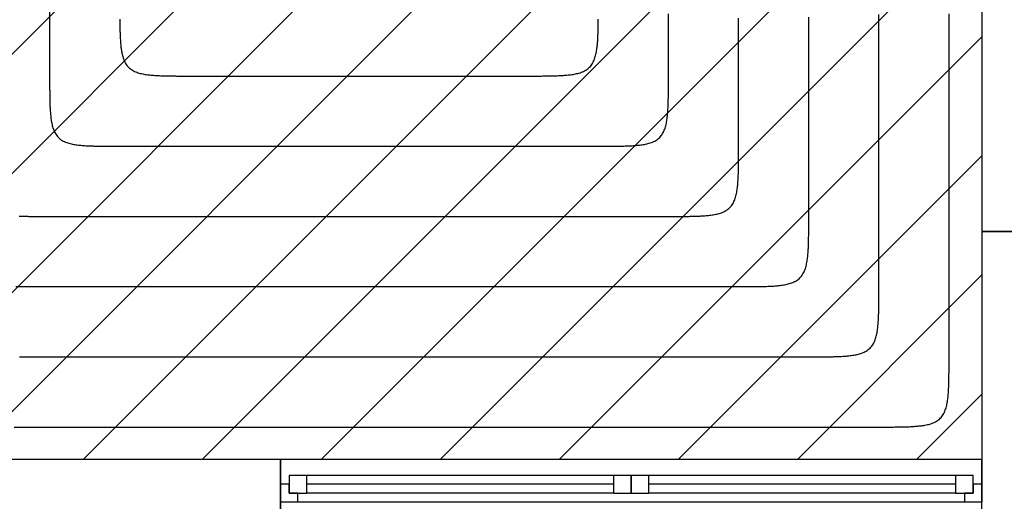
# Model space of a CAD drawing. Extents: x 997 to 109698, y 921 to 94021.
# Tile 197 of 256: x 18954 to 21762, y 22306 to 23689. Entities that reach past the tile are written whole.
import ezdxf

# ---------------------------------------------------------------- set-up
doc = ezdxf.new("R2010")
doc.units = 0
doc.header["$MEASUREMENT"] = 0
for name, color, linetype in [('12', 7, 'CONTINUOUS'), ('28', 7, 'CONTINUOUS'), ('40', 7, 'CONTINUOUS')]:
    doc.layers.add(name, color=color, linetype=linetype)

msp = doc.modelspace()

# ---------------------------------------------------------------- linework, layer by layer
at = {"layer": '12', "color": 6}
for points in [[(19039.74386, 23711.160649), (19039.74386, 23685.126034), (19039.74386, 23659.091418), (19039.74386, 23633.056803), (19039.74386, 23607.022187), (19039.74386, 23580.987572), (19039.74386, 23554.952957), (19039.74386, 23528.918341)], [(20804.043861, 23528.918341), (20804.043861, 23551.106803), (20804.043861, 23573.295264), (20804.043861, 23595.483726), (20804.043861, 23617.672187), (20804.043861, 23639.860649), (20804.043861, 23662.04911), (20804.043861, 23684.237572), (20804.043861, 23706.426034)], [(21204.043861, 23128.918341), (21204.043861, 23158.799111), (21204.043861, 23188.67988), (21204.043861, 23218.560649), (21204.043861, 23248.441418), (21204.043861, 23278.322187), (21204.043861, 23308.202957), (21204.043861, 23338.083726), (21204.043861, 23367.964495), (21204.043861, 23397.845264), (21204.043861, 23427.726034), (21204.043861, 23457.606803), (21204.043861, 23487.487572), (21204.043861, 23517.368341), (21204.043861, 23547.24911), (21204.043861, 23577.12988), (21204.04386, 23607.010649), (21204.043861, 23636.891418), (21204.043861, 23666.772187), (21204.043861, 23696.652956)], [(21604.043861, 22728.918341), (21604.043861, 22766.491418), (21604.043861, 22804.064495), (21604.043861, 22841.637572), (21604.043861, 22879.210649), (21604.043861, 22916.783726), (21604.043861, 22954.356803), (21604.043861, 22991.92988), (21604.043861, 23029.502956), (21604.043861, 23067.076033), (21604.043861, 23104.64911), (21604.043861, 23142.222187), (21604.043861, 23179.795264), (21604.043861, 23217.368341), (21604.043861, 23254.941418), (21604.043861, 23292.514495), (21604.043861, 23330.087572), (21604.043861, 23367.660649), (21604.04386, 23405.233726), (21604.043861, 23442.806802), (21604.043861, 23480.37988), (21604.043861, 23517.952956), (21604.04386, 23555.526033), (21604.043861, 23593.09911), (21604.04386, 23630.672187), (21604.04386, 23668.245264), (21604.04386, 23705.818341)], [(19039.74386, 23528.918341), (19039.74374, 23525.456045), (19039.74363, 23521.993746), (19039.743915, 23518.531446), (19039.744973, 23515.069146), (19039.747188, 23511.606847), (19039.750939, 23508.144551), (19039.756608, 23504.682258), (19039.764577, 23501.21997), (19039.775227, 23497.757689), (19039.788938, 23494.295414), (19039.806092, 23490.833149), (19039.827071, 23487.370893), (19039.852255, 23483.908648), (19039.882026, 23480.446415), (19039.916795, 23476.984197), (19039.957374, 23473.522021), (19040.004855, 23470.05993), (19040.060335, 23466.597966), (19040.124912, 23463.136174), (19040.199684, 23459.674597), (19040.285749, 23456.213277), (19040.384205, 23452.752259), (19040.496149, 23449.291586), (19040.622679, 23445.831301), (19040.764894, 23442.371446), (19040.923889, 23438.912067), (19041.100988, 23435.453256), (19041.298836, 23431.995405), (19041.520568, 23428.539018), (19041.769319, 23425.084595), (19042.048225, 23421.632641), (19042.360421, 23418.183658), (19042.709043, 23414.738148), (19043.097225, 23411.296613), (19043.528104, 23407.859557), (19044.00488, 23404.427512), (19044.533083, 23401.002144), (19045.121145, 23397.586518), (19045.77768, 23394.183794), (19046.511305, 23390.797129), (19047.330635, 23387.42968), (19048.244283, 23384.084605), (19049.260867, 23380.765062), (19050.389411, 23377.475681), (19051.641114, 23374.228894), (19053.027892, 23371.039704), (19054.56166, 23367.923113), (19056.254333, 23364.894125), (19058.117827, 23361.967741), (19060.16211, 23359.15868), (19062.382414, 23356.479486), (19064.767228, 23353.941709), (19067.305005, 23351.556895), (19069.9842, 23349.336591), (19072.793261, 23347.292308), (19075.719644, 23345.428814), (19078.748632, 23343.736141), (19081.865223, 23342.202373), (19085.054414, 23340.815595), (19088.3012, 23339.563891), (19091.590581, 23338.435348), (19094.910124, 23337.418764), (19098.2552, 23336.505115), (19101.622648, 23335.685786), (19105.009313, 23334.952161), (19108.412037, 23334.295625), (19111.827663, 23333.707563), (19115.253032, 23333.179361), (19118.685076, 23332.702585), (19122.122132, 23332.271706), (19125.563667, 23331.883524), (19129.009177, 23331.534902), (19132.45816, 23331.222706), (19135.910115, 23330.9438), (19139.364536, 23330.695049), (19142.820924, 23330.473317), (19146.278775, 23330.275469), (19149.737586, 23330.09837), (19153.196966, 23329.939374), (19156.65682, 23329.79716), (19160.117105, 23329.67063), (19163.577779, 23329.558686), (19167.038797, 23329.46023), (19170.500116, 23329.374165), (19173.961694, 23329.299393), (19177.423486, 23329.234816), (19180.885449, 23329.179336), (19184.34754, 23329.131855), (19187.809716, 23329.091276), (19191.271934, 23329.056507), (19194.734167, 23329.026736), (19198.196412, 23329.001552), (19201.658668, 23328.980573), (19205.120934, 23328.963419), (19208.583208, 23328.949708), (19212.04549, 23328.939058), (19215.507778, 23328.93109), (19218.97007, 23328.92542), (19222.432366, 23328.921669), (19225.894665, 23328.919454), (19229.356965, 23328.918396), (19232.819265, 23328.918111), (19236.281564, 23328.91822), (19239.74386, 23328.918341)], [(20604.043861, 23328.918341), (20607.506157, 23328.91822), (20610.968456, 23328.918111), (20614.430756, 23328.918395), (20617.893056, 23328.919454), (20621.355355, 23328.921669), (20624.817651, 23328.92542), (20628.279944, 23328.931089), (20631.742231, 23328.939058), (20635.204513, 23328.949708), (20638.666787, 23328.963419), (20642.129053, 23328.980573), (20645.591309, 23329.001552), (20649.053554, 23329.026736), (20652.515787, 23329.056507), (20655.978005, 23329.091276), (20659.440181, 23329.131855), (20662.902272, 23329.179335), (20666.364236, 23329.234816), (20669.826028, 23329.299393), (20673.287605, 23329.374165), (20676.748924, 23329.46023), (20680.209943, 23329.558686), (20683.670616, 23329.67063), (20687.130901, 23329.79716), (20690.590756, 23329.939374), (20694.050135, 23330.09837), (20697.508946, 23330.275469), (20700.966797, 23330.473317), (20704.423185, 23330.695048), (20707.877607, 23330.9438), (20711.329561, 23331.222706), (20714.778544, 23331.534902), (20718.224054, 23331.883524), (20721.665589, 23332.271706), (20725.102645, 23332.702585), (20728.534689, 23333.179361), (20731.960059, 23333.707564), (20735.375684, 23334.295626), (20738.778408, 23334.952161), (20742.165073, 23335.685786), (20745.532522, 23336.505115), (20748.877597, 23337.418764), (20752.197141, 23338.435348), (20755.486522, 23339.563892), (20758.733308, 23340.815595), (20761.922498, 23342.202373), (20765.039089, 23343.736141), (20768.068077, 23345.428814), (20770.99446, 23347.292308), (20773.803521, 23349.336591), (20776.482716, 23351.556895), (20779.020493, 23353.941709), (20781.405307, 23356.479486), (20783.625611, 23359.15868), (20785.669894, 23361.967742), (20787.533388, 23364.894125), (20789.226062, 23367.923113), (20790.759829, 23371.039704), (20792.146607, 23374.228894), (20793.39831, 23377.47568), (20794.526854, 23380.765061), (20795.543438, 23384.084605), (20796.457087, 23387.42968), (20797.276416, 23390.797129), (20798.010041, 23394.183794), (20798.666577, 23397.586518), (20799.254638, 23401.002143), (20799.782841, 23404.427512), (20800.259617, 23407.859557), (20800.690496, 23411.296613), (20801.078678, 23414.738147), (20801.4273, 23418.183658), (20801.739496, 23421.632641), (20802.018402, 23425.084595), (20802.267153, 23428.539017), (20802.488885, 23431.995405), (20802.686733, 23435.453256), (20802.863832, 23438.912067), (20803.022828, 23442.371447), (20803.165042, 23445.831301), (20803.291572, 23449.291586), (20803.403516, 23452.752259), (20803.501972, 23456.213278), (20803.588037, 23459.674597), (20803.662809, 23463.136174), (20803.727387, 23466.597966), (20803.782867, 23470.05993), (20803.830347, 23473.522021), (20803.870926, 23476.984197), (20803.905695, 23480.446415), (20803.935466, 23483.908647), (20803.96065, 23487.370893), (20803.981629, 23490.833149), (20803.998783, 23494.295414), (20804.012495, 23497.757689), (20804.023144, 23501.21997), (20804.031113, 23504.682258), (20804.036782, 23508.144551), (20804.040533, 23511.606847), (20804.042748, 23515.069146), (20804.043807, 23518.531446), (20804.044091, 23521.993746), (20804.043982, 23525.456045), (20804.043861, 23528.918341)], [(19239.74386, 23328.918341), (19252.86213, 23328.918341), (19265.980399, 23328.918341), (19279.098668, 23328.918341), (19292.216937, 23328.918341), (19305.335207, 23328.918341), (19318.453476, 23328.918341), (19331.571745, 23328.918341), (19344.690014, 23328.918341), (19357.808284, 23328.918341), (19370.926553, 23328.918341), (19384.044822, 23328.918341), (19397.163091, 23328.918341), (19410.28136, 23328.918341), (19423.39963, 23328.918341), (19436.517899, 23328.918341), (19449.636168, 23328.918341), (19462.754437, 23328.918341), (19475.872707, 23328.918341), (19488.990976, 23328.918341), (19502.109245, 23328.918341), (19515.227514, 23328.918341), (19528.345784, 23328.918341), (19541.464053, 23328.918341), (19554.582322, 23328.918341), (19567.700591, 23328.918341), (19580.818861, 23328.918341), (19593.93713, 23328.918341), (19607.055399, 23328.918341), (19620.173668, 23328.918341), (19633.291938, 23328.918341), (19646.410207, 23328.918341), (19659.528476, 23328.918341), (19672.646745, 23328.918341), (19685.765014, 23328.918341), (19698.883284, 23328.918341), (19712.001553, 23328.918341), (19725.119822, 23328.918341), (19738.238091, 23328.918341), (19751.356361, 23328.918341), (19764.47463, 23328.918341), (19777.592899, 23328.918341), (19790.711168, 23328.918341), (19803.829437, 23328.918341), (19816.947707, 23328.918341), (19830.065976, 23328.918341), (19843.184245, 23328.918341), (19856.302514, 23328.918341), (19869.420784, 23328.918341), (19882.539053, 23328.918341), (19895.657322, 23328.918341), (19908.775592, 23328.918341), (19921.893861, 23328.918341), (19935.01213, 23328.918341), (19948.130399, 23328.918341), (19961.248668, 23328.918341), (19974.366938, 23328.918341), (19987.485207, 23328.918341), (20000.603476, 23328.918341), (20013.721745, 23328.918341), (20026.840015, 23328.918341), (20039.958284, 23328.918341), (20053.076553, 23328.918341), (20066.194822, 23328.918341), (20079.313091, 23328.918341), (20092.431361, 23328.918341), (20105.54963, 23328.918341), (20118.667899, 23328.918341), (20131.786169, 23328.918341), (20144.904438, 23328.918341), (20158.022707, 23328.918341), (20171.140976, 23328.918341), (20184.259245, 23328.918341), (20197.377515, 23328.918341), (20210.495784, 23328.918341), (20223.614053, 23328.918341), (20236.732322, 23328.918341), (20249.850591, 23328.918341), (20262.968861, 23328.918341), (20276.08713, 23328.918341), (20289.205399, 23328.918341), (20302.323668, 23328.918341), (20315.441938, 23328.918341), (20328.560207, 23328.918341), (20341.678476, 23328.918341), (20354.796745, 23328.918341), (20367.915015, 23328.918341), (20381.033284, 23328.918341), (20394.151553, 23328.918341), (20407.269823, 23328.918341), (20420.388092, 23328.918341), (20433.506361, 23328.918341), (20446.62463, 23328.918341), (20459.742899, 23328.918341), (20472.861168, 23328.918341), (20485.979438, 23328.918341), (20499.097707, 23328.918341), (20512.215976, 23328.918341), (20525.334245, 23328.918341), (20538.452515, 23328.918341), (20551.570784, 23328.918341), (20564.689053, 23328.918341), (20577.807322, 23328.918341), (20590.925592, 23328.918341), (20604.043861, 23328.918341)], [(21004.043861, 22928.918341), (21007.506157, 22928.91822), (21010.968456, 22928.918111), (21014.430756, 22928.918395), (21017.893056, 22928.919454), (21021.355355, 22928.921668), (21024.817651, 22928.92542), (21028.279944, 22928.931089), (21031.742231, 22928.939058), (21035.204513, 22928.949708), (21038.666787, 22928.963419), (21042.129053, 22928.980573), (21045.591309, 22929.001552), (21049.053554, 22929.026736), (21052.515787, 22929.056507), (21055.978005, 22929.091276), (21059.440181, 22929.131855), (21062.902272, 22929.179335), (21066.364235, 22929.234815), (21069.826027, 22929.299393), (21073.287605, 22929.374165), (21076.748924, 22929.46023), (21080.209942, 22929.558686), (21083.670616, 22929.67063), (21087.130901, 22929.79716), (21090.590755, 22929.939374), (21094.050135, 22930.09837), (21097.508946, 22930.275469), (21100.966797, 22930.473317), (21104.423184, 22930.695048), (21107.877607, 22930.9438), (21111.329561, 22931.222706), (21114.778544, 22931.534902), (21118.224054, 22931.883524), (21121.665589, 22932.271706), (21125.102645, 22932.702585), (21128.534689, 22933.179361), (21131.960058, 22933.707564), (21135.375684, 22934.295625), (21138.778408, 22934.952161), (21142.165073, 22935.685786), (21145.532521, 22936.505116), (21148.877597, 22937.418764), (21152.19714, 22938.435348), (21155.486521, 22939.563892), (21158.733308, 22940.815595), (21161.922498, 22942.202373), (21165.039089, 22943.736141), (21168.068077, 22945.428814), (21170.99446, 22947.292308), (21173.803521, 22949.336591), (21176.482716, 22951.556895), (21179.020493, 22953.941709), (21181.405307, 22956.479486), (21183.625611, 22959.158681), (21185.669894, 22961.967742), (21187.533388, 22964.894124), (21189.226061, 22967.923113), (21190.759829, 22971.039704), (21192.146607, 22974.228894), (21193.39831, 22977.475681), (21194.526854, 22980.765061), (21195.543438, 22984.084605), (21196.457086, 22987.42968), (21197.276416, 22990.797129), (21198.010041, 22994.183794), (21198.666577, 22997.586518), (21199.254638, 23001.002144), (21199.782841, 23004.427512), (21200.259617, 23007.859557), (21200.690495, 23011.296613), (21201.078678, 23014.738148), (21201.4273, 23018.183658), (21201.739496, 23021.632641), (21202.018402, 23025.084595), (21202.267153, 23028.539017), (21202.488885, 23031.995405), (21202.686733, 23035.453256), (21202.863832, 23038.912067), (21203.022828, 23042.371446), (21203.165042, 23045.831301), (21203.291572, 23049.291586), (21203.403516, 23052.752259), (21203.501972, 23056.213278), (21203.588037, 23059.674597), (21203.662809, 23063.136174), (21203.727386, 23066.597966), (21203.782866, 23070.05993), (21203.830347, 23073.522021), (21203.870926, 23076.984197), (21203.905695, 23080.446415), (21203.935466, 23083.908648), (21203.96065, 23087.370893), (21203.981629, 23090.833149), (21203.998783, 23094.295415), (21204.012494, 23097.757689), (21204.023144, 23101.21997), (21204.031113, 23104.682258), (21204.036782, 23108.144551), (21204.040534, 23111.606847), (21204.042748, 23115.069146), (21204.043807, 23118.531446), (21204.044091, 23121.993746), (21204.043982, 23125.456045), (21204.043861, 23128.918341)], [(18943.796745, 22928.918342), (18964.607322, 22928.918341), (18985.417899, 22928.918341), (19006.228476, 22928.918341), (19027.039053, 22928.918342), (19047.84963, 22928.918341), (19068.660207, 22928.918341), (19089.470783, 22928.918341), (19110.28136, 22928.918341), (19131.091937, 22928.918341), (19151.902514, 22928.918341), (19172.713091, 22928.918341), (19193.523668, 22928.918341), (19214.334245, 22928.918341), (19235.144822, 22928.918341), (19255.955399, 22928.918341), (19276.765976, 22928.918341), (19297.576553, 22928.918342), (19318.38713, 22928.918342), (19339.197707, 22928.918341), (19360.008284, 22928.918342), (19380.81886, 22928.918341), (19401.629437, 22928.918342), (19422.440014, 22928.918342), (19443.250591, 22928.918342), (19464.061168, 22928.918341), (19484.871745, 22928.918342), (19505.682322, 22928.918342), (19526.492899, 22928.918341), (19547.303476, 22928.918341), (19568.114053, 22928.918341), (19588.92463, 22928.918341), (19609.735207, 22928.918341), (19630.545783, 22928.918341), (19651.35636, 22928.918341), (19672.166937, 22928.918341), (19692.977514, 22928.918341), (19713.788091, 22928.918341), (19734.598668, 22928.918341), (19755.409245, 22928.918341), (19776.219822, 22928.918341), (19797.030399, 22928.918341), (19817.840976, 22928.918341), (19838.651553, 22928.918341), (19859.46213, 22928.918341), (19880.272707, 22928.918342), (19901.083283, 22928.918341), (19921.893861, 22928.918341), (19942.704437, 22928.918341), (19963.515014, 22928.918341), (19984.325591, 22928.918341), (20005.136168, 22928.918341), (20025.946745, 22928.918341), (20046.757322, 22928.918341), (20067.567899, 22928.918341), (20088.378476, 22928.918341), (20109.189053, 22928.918341), (20129.99963, 22928.918341), (20150.810207, 22928.918341), (20171.620784, 22928.918341), (20192.43136, 22928.918341), (20213.241937, 22928.918341), (20234.052514, 22928.918341), (20254.863091, 22928.918341), (20275.673668, 22928.918341), (20296.484245, 22928.918341), (20317.294822, 22928.918341), (20338.105399, 22928.918341), (20358.915976, 22928.918341), (20379.726553, 22928.918341), (20400.53713, 22928.918341), (20421.347707, 22928.918341), (20442.158284, 22928.918341), (20462.968861, 22928.918341), (20483.779437, 22928.918342), (20504.590014, 22928.918341), (20525.400591, 22928.918341), (20546.211168, 22928.918341), (20567.021745, 22928.918341), (20587.832322, 22928.918341), (20608.642899, 22928.918341), (20629.453476, 22928.918342), (20650.264053, 22928.918341), (20671.07463, 22928.918341), (20691.885207, 22928.918341), (20712.695784, 22928.918341), (20733.50636, 22928.918341), (20754.316938, 22928.918341), (20775.127515, 22928.918341), (20795.938091, 22928.918341), (20816.748668, 22928.918341), (20837.559245, 22928.918341), (20858.369822, 22928.918341), (20879.180399, 22928.918341), (20899.990976, 22928.918341), (20920.801553, 22928.918341), (20941.61213, 22928.918341), (20962.422707, 22928.918341), (20983.233284, 22928.918341), (21004.043861, 22928.918341)], [(21404.043861, 22528.918341), (21407.506157, 22528.91822), (21410.968456, 22528.918111), (21414.430756, 22528.918395), (21417.893056, 22528.919454), (21421.355355, 22528.921669), (21424.817651, 22528.92542), (21428.279944, 22528.93109), (21431.742231, 22528.939058), (21435.204513, 22528.949708), (21438.666787, 22528.963419), (21442.129053, 22528.980573), (21445.591309, 22529.001552), (21449.053554, 22529.026736), (21452.515787, 22529.056507), (21455.978005, 22529.091276), (21459.440181, 22529.131855), (21462.902272, 22529.179335), (21466.364235, 22529.234815), (21469.826028, 22529.299393), (21473.287605, 22529.374165), (21476.748924, 22529.46023), (21480.209942, 22529.558686), (21483.670616, 22529.67063), (21487.130901, 22529.79716), (21490.590755, 22529.939374), (21494.050135, 22530.09837), (21497.508946, 22530.275469), (21500.966797, 22530.473317), (21504.423185, 22530.695049), (21507.877607, 22530.9438), (21511.329561, 22531.222706), (21514.778544, 22531.534902), (21518.224054, 22531.883524), (21521.665589, 22532.271706), (21525.102645, 22532.702585), (21528.534689, 22533.179361), (21531.960059, 22533.707563), (21535.375684, 22534.295625), (21538.778408, 22534.952161), (21542.165073, 22535.685786), (21545.532521, 22536.505115), (21548.877597, 22537.418764), (21552.19714, 22538.435347), (21555.486521, 22539.563892), (21558.733308, 22540.815595), (21561.922498, 22542.202372), (21565.039089, 22543.73614), (21568.068077, 22545.428814), (21570.99446, 22547.292308), (21573.803521, 22549.336591), (21576.482716, 22551.556895), (21579.020493, 22553.941709), (21581.405306, 22556.479486), (21583.62561, 22559.15868), (21585.669894, 22561.967742), (21587.533388, 22564.894125), (21589.226061, 22567.923113), (21590.759829, 22571.039704), (21592.146607, 22574.228894), (21593.39831, 22577.47568), (21594.526854, 22580.765061), (21595.543438, 22584.084605), (21596.457087, 22587.42968), (21597.276416, 22590.797129), (21598.010041, 22594.183794), (21598.666577, 22597.586518), (21599.254638, 22601.002143), (21599.782841, 22604.427512), (21600.259617, 22607.859556), (21600.690496, 22611.296613), (21601.078678, 22614.738147), (21601.4273, 22618.183658), (21601.739496, 22621.632641), (21602.018402, 22625.084595), (21602.267153, 22628.539017), (21602.488885, 22631.995405), (21602.686733, 22635.453256), (21602.863832, 22638.912067), (21603.022828, 22642.371446), (21603.165042, 22645.8313), (21603.291572, 22649.291586), (21603.403516, 22652.752259), (21603.501972, 22656.213277), (21603.588037, 22659.674597), (21603.662809, 22663.136174), (21603.727386, 22666.597966), (21603.782866, 22670.05993), (21603.830347, 22673.522021), (21603.870926, 22676.984197), (21603.905695, 22680.446415), (21603.935466, 22683.908648), (21603.96065, 22687.370893), (21603.981629, 22690.833149), (21603.998783, 22694.295415), (21604.012494, 22697.757689), (21604.023144, 22701.21997), (21604.031113, 22704.682258), (21604.036782, 22708.144551), (21604.040533, 22711.606847), (21604.042748, 22715.069146), (21604.043806, 22718.531446), (21604.044091, 22721.993746), (21604.043982, 22725.456044), (21604.043861, 22728.918341)], [(18938.370783, 22528.918341), (18963.027514, 22528.918341), (18987.684245, 22528.918341), (19012.340976, 22528.918341), (19036.997707, 22528.918341), (19061.654437, 22528.918341), (19086.311168, 22528.918341), (19110.967899, 22528.918341), (19135.62463, 22528.918341), (19160.281361, 22528.918341), (19184.938091, 22528.918341), (19209.594822, 22528.918341), (19234.251553, 22528.918341), (19258.908283, 22528.918341), (19283.565014, 22528.918341), (19308.221745, 22528.918341), (19332.878476, 22528.918341), (19357.535206, 22528.918341), (19382.191937, 22528.918341), (19406.848668, 22528.918341), (19431.505399, 22528.918341), (19456.16213, 22528.918341), (19480.81886, 22528.918341), (19505.475591, 22528.918341), (19530.132322, 22528.918341), (19554.789053, 22528.918341), (19579.445784, 22528.918341), (19604.102514, 22528.918341), (19628.759245, 22528.918341), (19653.415976, 22528.918341), (19678.072706, 22528.918341), (19702.729437, 22528.918341), (19727.386168, 22528.918341), (19752.042899, 22528.918341), (19776.69963, 22528.918341), (19801.35636, 22528.918341), (19826.013091, 22528.918341), (19850.669822, 22528.918341), (19875.326553, 22528.918341), (19899.983284, 22528.918341), (19924.640014, 22528.918341), (19949.296745, 22528.918341), (19973.953476, 22528.918341), (19998.610207, 22528.918341), (20023.266937, 22528.918341), (20047.923668, 22528.918341), (20072.580399, 22528.918341), (20097.23713, 22528.918341), (20121.893861, 22528.918341), (20146.550591, 22528.918341), (20171.207322, 22528.918341), (20195.864053, 22528.918341), (20220.520784, 22528.918341), (20245.177514, 22528.918341), (20269.834245, 22528.918341), (20294.490976, 22528.918341), (20319.147707, 22528.918341), (20343.804438, 22528.918341), (20368.461168, 22528.918341), (20393.117899, 22528.918341), (20417.77463, 22528.918341), (20442.43136, 22528.918341), (20467.088091, 22528.918341), (20491.744822, 22528.918341), (20516.401553, 22528.918341), (20541.058284, 22528.918341), (20565.715015, 22528.918341), (20590.371745, 22528.918341), (20615.028476, 22528.918341), (20639.685207, 22528.918341), (20664.341937, 22528.918341), (20688.998668, 22528.918341), (20713.655399, 22528.918341), (20738.31213, 22528.918341), (20762.96886, 22528.918341), (20787.625591, 22528.918341), (20812.282322, 22528.918341), (20836.939053, 22528.918341), (20861.595784, 22528.918341), (20886.252515, 22528.918341), (20910.909245, 22528.918341), (20935.565976, 22528.918341), (20960.222707, 22528.918341), (20984.879437, 22528.918341), (21009.536168, 22528.918341), (21034.192899, 22528.918341), (21058.84963, 22528.918341), (21083.506361, 22528.918341), (21108.163092, 22528.918341), (21132.819822, 22528.918341), (21157.476553, 22528.918341), (21182.133284, 22528.918341), (21206.790014, 22528.918341), (21231.446745, 22528.918341), (21256.103476, 22528.918341), (21280.760207, 22528.918341), (21305.416937, 22528.918341), (21330.073668, 22528.918341), (21354.730399, 22528.918341), (21379.38713, 22528.918341), (21404.043861, 22528.918341)]]:
    msp.add_lwpolyline(points, dxfattribs=at)
at = {"layer": '12', "color": 5}
for points in [[(21004.043861, 23328.918341), (21004.043861, 23354.952957), (21004.043861, 23380.987572), (21004.04386, 23407.022187), (21004.043861, 23433.056803), (21004.043861, 23459.091418), (21004.043861, 23485.126034), (21004.043861, 23511.160649), (21004.043861, 23537.195264), (21004.043861, 23563.22988), (21004.043861, 23589.264495), (21004.043861, 23615.29911), (21004.043861, 23641.333726), (21004.043861, 23667.368341), (21004.043861, 23693.402956)], [(21404.043861, 22928.918341), (21404.043861, 22962.645264), (21404.043861, 22996.372187), (21404.043861, 23030.099111), (21404.043861, 23063.826034), (21404.043861, 23097.552957), (21404.043861, 23131.27988), (21404.043861, 23165.006803), (21404.043861, 23198.733726), (21404.043861, 23232.460649), (21404.043861, 23266.187572), (21404.043861, 23299.914495), (21404.043861, 23333.641418), (21404.043861, 23367.368341), (21404.043861, 23401.095265), (21404.043861, 23434.822187), (21404.043861, 23468.54911), (21404.043861, 23502.276034), (21404.043861, 23536.002956), (21404.043861, 23569.72988), (21404.043861, 23603.456803), (21404.043861, 23637.183726), (21404.043861, 23670.910649), (21404.043861, 23704.637572)], [(19239.806092, 23690.833149), (19239.827071, 23687.370893), (19239.852255, 23683.908648), (19239.882026, 23680.446415), (19239.916795, 23676.984197), (19239.957374, 23673.522022), (19240.004855, 23670.05993), (19240.060335, 23666.597967), (19240.124912, 23663.136175), (19240.199685, 23659.674597), (19240.28575, 23656.213278), (19240.384205, 23652.75226), (19240.49615, 23649.291587), (19240.62268, 23645.831301), (19240.764894, 23642.371447), (19240.92389, 23638.912067), (19241.100988, 23635.453256), (19241.298836, 23631.995405), (19241.520568, 23628.539017), (19241.769319, 23625.084596), (19242.048225, 23621.632642), (19242.360421, 23618.183658), (19242.709043, 23614.738148), (19243.097226, 23611.296613), (19243.528104, 23607.859557), (19244.00488, 23604.427513), (19244.533083, 23601.002144), (19245.121144, 23597.586518), (19245.77768, 23594.183794), (19246.511305, 23590.797129), (19247.330635, 23587.429681), (19248.244284, 23584.084605), (19249.260867, 23580.765061), (19250.389411, 23577.475681), (19251.641114, 23574.228894), (19253.027892, 23571.039704), (19254.56166, 23567.923113), (19256.254333, 23564.894125), (19258.117827, 23561.967742), (19260.16211, 23559.15868), (19262.382414, 23556.479486), (19264.767228, 23553.941709), (19267.305005, 23551.556895), (19269.9842, 23549.336591), (19272.793261, 23547.292308), (19275.719644, 23545.428814), (19278.748632, 23543.736141), (19281.865223, 23542.202373), (19285.054414, 23540.815595), (19288.3012, 23539.563892), (19291.590581, 23538.435348), (19294.910124, 23537.418764), (19298.2552, 23536.505116), (19301.622648, 23535.685786), (19305.009314, 23534.952161), (19308.412037, 23534.295625), (19311.827663, 23533.707564), (19315.253032, 23533.179361), (19318.685076, 23532.702585), (19322.122132, 23532.271707), (19325.563667, 23531.883524), (19329.009177, 23531.534902), (19332.45816, 23531.222706), (19335.910115, 23530.9438), (19339.364537, 23530.695049), (19342.820924, 23530.473317), (19346.278775, 23530.275469), (19349.737586, 23530.09837), (19353.196966, 23529.939375), (19356.65682, 23529.79716), (19360.117105, 23529.67063), (19363.577779, 23529.558686), (19367.038797, 23529.460231), (19370.500116, 23529.374165), (19373.961694, 23529.299393), (19377.423486, 23529.234816), (19380.885449, 23529.179336), (19384.34754, 23529.131855), (19387.809717, 23529.091276), (19391.271934, 23529.056507), (19394.734167, 23529.026736), (19398.196412, 23529.001552), (19401.658668, 23528.980573), (19405.120934, 23528.963419), (19408.583208, 23528.949708), (19412.04549, 23528.939058), (19415.507778, 23528.93109), (19418.97007, 23528.92542), (19422.432366, 23528.921669), (19425.894665, 23528.919454), (19429.356965, 23528.918395), (19432.819265, 23528.918111), (19436.281564, 23528.91822), (19439.743861, 23528.918341)], [(20404.043861, 23528.918341), (20407.506157, 23528.91822), (20410.968456, 23528.918112), (20414.430756, 23528.918395), (20417.893056, 23528.919454), (20421.355355, 23528.921669), (20424.817651, 23528.92542), (20428.279944, 23528.93109), (20431.742232, 23528.939058), (20435.204513, 23528.949708), (20438.666788, 23528.963419), (20442.129053, 23528.980573), (20445.591309, 23529.001552), (20449.053554, 23529.026736), (20452.515787, 23529.056507), (20455.978005, 23529.091276), (20459.440181, 23529.131855), (20462.902272, 23529.179336), (20466.364236, 23529.234816), (20469.826028, 23529.299393), (20473.287605, 23529.374165), (20476.748925, 23529.460231), (20480.209943, 23529.558686), (20483.670616, 23529.67063), (20487.130902, 23529.79716), (20490.590756, 23529.939375), (20494.050135, 23530.098371), (20497.508946, 23530.275469), (20500.966797, 23530.473317), (20504.423185, 23530.695049), (20507.877607, 23530.9438), (20511.329561, 23531.222706), (20514.778544, 23531.534902), (20518.224054, 23531.883524), (20521.665589, 23532.271707), (20525.102646, 23532.702585), (20528.53469, 23533.179361), (20531.960059, 23533.707564), (20535.375684, 23534.295625), (20538.778408, 23534.952161), (20542.165073, 23535.685786), (20545.532522, 23536.505116), (20548.877597, 23537.418765), (20552.197141, 23538.435348), (20555.486522, 23539.563892), (20558.733308, 23540.815595), (20561.922498, 23542.202373), (20565.039089, 23543.736141), (20568.068078, 23545.428814), (20570.99446, 23547.292308), (20573.803522, 23549.336591), (20576.482716, 23551.556896), (20579.020493, 23553.941709), (20581.405307, 23556.479486), (20583.625611, 23559.158681), (20585.669894, 23561.967742), (20587.533389, 23564.894125), (20589.226062, 23567.923113), (20590.759829, 23571.039704), (20592.146607, 23574.228894), (20593.39831, 23577.475681), (20594.526854, 23580.765062), (20595.543438, 23584.084605), (20596.457087, 23587.429681), (20597.276416, 23590.797129), (20598.010041, 23594.183794), (20598.666577, 23597.586518), (20599.254639, 23601.002144), (20599.782841, 23604.427513), (20600.259617, 23607.859557), (20600.690496, 23611.296613), (20601.078679, 23614.738148), (20601.4273, 23618.183658), (20601.739496, 23621.632641), (20602.018402, 23625.084595), (20602.267154, 23628.539018), (20602.488886, 23631.995405), (20602.686733, 23635.453256), (20602.863832, 23638.912067), (20603.022828, 23642.371447), (20603.165042, 23645.831301), (20603.291572, 23649.291586), (20603.403516, 23652.75226), (20603.501972, 23656.213278), (20603.588037, 23659.674597), (20603.662809, 23663.136174), (20603.727387, 23666.597967), (20603.782867, 23670.05993), (20603.830347, 23673.522021), (20603.870926, 23676.984197), (20603.905695, 23680.446415), (20603.935466, 23683.908648), (20603.96065, 23687.370893), (20603.981629, 23690.833149)], [(19439.743861, 23528.918341), (19449.015976, 23528.918342), (19458.288091, 23528.918341), (19467.560207, 23528.918341), (19476.832322, 23528.918341), (19486.104438, 23528.918341), (19495.376553, 23528.918341), (19504.648668, 23528.918341), (19513.920784, 23528.918341), (19523.192899, 23528.918341), (19532.465014, 23528.918341), (19541.73713, 23528.918341), (19551.009245, 23528.918341), (19560.281361, 23528.918341), (19569.553476, 23528.918341), (19578.825591, 23528.918341), (19588.097707, 23528.918341), (19597.369822, 23528.918341), (19606.641938, 23528.918341), (19615.914053, 23528.918341), (19625.186168, 23528.918341), (19634.458284, 23528.918341), (19643.730399, 23528.918341), (19653.002514, 23528.918341), (19662.27463, 23528.918341), (19671.546745, 23528.918341), (19680.818861, 23528.918341), (19690.090976, 23528.918341), (19699.363091, 23528.918341), (19708.635207, 23528.918341), (19717.907322, 23528.918342), (19727.179438, 23528.918341), (19736.451553, 23528.918342), (19745.723668, 23528.918342), (19754.995784, 23528.918342), (19764.267899, 23528.918341), (19773.540015, 23528.918342), (19782.81213, 23528.918342), (19792.084245, 23528.918342), (19801.356361, 23528.918342), (19810.628476, 23528.918341), (19819.900592, 23528.918342), (19829.172707, 23528.918341), (19838.444822, 23528.918342), (19847.716938, 23528.918342), (19856.989053, 23528.918341), (19866.261168, 23528.918341), (19875.533284, 23528.918341), (19884.805399, 23528.918341), (19894.077515, 23528.918341), (19903.34963, 23528.918342), (19912.621745, 23528.918342), (19921.893861, 23528.918342), (19931.165976, 23528.918342), (19940.438092, 23528.918342), (19949.710207, 23528.918342), (19958.982322, 23528.918341), (19968.254438, 23528.918341), (19977.526553, 23528.918342), (19986.798669, 23528.918342), (19996.070784, 23528.918342), (20005.342899, 23528.918341), (20014.615015, 23528.918341), (20023.88713, 23528.918341), (20033.159245, 23528.918341), (20042.431361, 23528.918341), (20051.703476, 23528.918342), (20060.975592, 23528.918341), (20070.247707, 23528.918341), (20079.519822, 23528.918341), (20088.791938, 23528.918341), (20098.064053, 23528.918341), (20107.336169, 23528.918341), (20116.608284, 23528.918341), (20125.880399, 23528.918341), (20135.152515, 23528.918341), (20144.42463, 23528.918341), (20153.696745, 23528.918341), (20162.968861, 23528.918342), (20172.240976, 23528.918341), (20181.513092, 23528.918341), (20190.785207, 23528.918341), (20200.057322, 23528.918342), (20209.329438, 23528.918342), (20218.601553, 23528.918341), (20227.873669, 23528.918341), (20237.145784, 23528.918342), (20246.4179, 23528.918342), (20255.690015, 23528.918342), (20264.96213, 23528.918342), (20274.234246, 23528.918342), (20283.506361, 23528.918342), (20292.778476, 23528.918341), (20302.050592, 23528.918342), (20311.322707, 23528.918341), (20320.594823, 23528.918342), (20329.866938, 23528.918342), (20339.139053, 23528.918342), (20348.411169, 23528.918341), (20357.683284, 23528.918341), (20366.9554, 23528.918341), (20376.227515, 23528.918341), (20385.49963, 23528.918341), (20394.771745, 23528.918341), (20404.043861, 23528.918341)], [(20804.043861, 23128.918341), (20807.506157, 23128.91822), (20810.968456, 23128.918111), (20814.430756, 23128.918396), (20817.893056, 23128.919454), (20821.355355, 23128.921669), (20824.817651, 23128.92542), (20828.279944, 23128.931089), (20831.742232, 23128.939059), (20835.204513, 23128.949708), (20838.666787, 23128.963419), (20842.129053, 23128.980573), (20845.591309, 23129.001552), (20849.053554, 23129.026736), (20852.515787, 23129.056507), (20855.978005, 23129.091276), (20859.440181, 23129.131855), (20862.902272, 23129.179336), (20866.364236, 23129.234816), (20869.826028, 23129.299393), (20873.287605, 23129.374165), (20876.748924, 23129.46023), (20880.209942, 23129.558686), (20883.670616, 23129.67063), (20887.130901, 23129.79716), (20890.590755, 23129.939374), (20894.050135, 23130.098371), (20897.508946, 23130.275469), (20900.966797, 23130.473317), (20904.423184, 23130.695049), (20907.877607, 23130.9438), (20911.329561, 23131.222706), (20914.778544, 23131.534902), (20918.224054, 23131.883524), (20921.665589, 23132.271707), (20925.102645, 23132.702585), (20928.53469, 23133.179362), (20931.960059, 23133.707564), (20935.375684, 23134.295625), (20938.778408, 23134.952161), (20942.165073, 23135.685786), (20945.532522, 23136.505115), (20948.877597, 23137.418764), (20952.197141, 23138.435348), (20955.486521, 23139.563891), (20958.733308, 23140.815595), (20961.922498, 23142.202373), (20965.039089, 23143.736141), (20968.068077, 23145.428814), (20970.99446, 23147.292308), (20973.803521, 23149.336591), (20976.482716, 23151.556895), (20979.020493, 23153.941709), (20981.405307, 23156.479486), (20983.625611, 23159.158681), (20985.669894, 23161.967742), (20987.533388, 23164.894125), (20989.226062, 23167.923113), (20990.759829, 23171.039704), (20992.146607, 23174.228894), (20993.39831, 23177.475681), (20994.526854, 23180.765062), (20995.543438, 23184.084605), (20996.457087, 23187.42968), (20997.276416, 23190.797129), (20998.010041, 23194.183794), (20998.666577, 23197.586518), (20999.254638, 23201.002143), (20999.782841, 23204.427513), (21000.259617, 23207.859556), (21000.690496, 23211.296613), (21001.078678, 23214.738147), (21001.4273, 23218.183658), (21001.739496, 23221.632641), (21002.018402, 23225.084595), (21002.267153, 23228.539017), (21002.488885, 23231.995405), (21002.686733, 23235.453256), (21002.863832, 23238.912067), (21003.022828, 23242.371446), (21003.165042, 23245.8313), (21003.291572, 23249.291586), (21003.403516, 23252.75226), (21003.501972, 23256.213277), (21003.588037, 23259.674597), (21003.662809, 23263.136174), (21003.727387, 23266.597966), (21003.782867, 23270.05993), (21003.830347, 23273.522021), (21003.870926, 23276.984197), (21003.905695, 23280.446415), (21003.935466, 23283.908648), (21003.96065, 23287.370893), (21003.981629, 23290.833149), (21003.998783, 23294.295414), (21004.012494, 23297.757689), (21004.023144, 23301.219971), (21004.031113, 23304.682258), (21004.036782, 23308.144551), (21004.040533, 23311.606847), (21004.042748, 23315.069146), (21004.043807, 23318.531446), (21004.044091, 23321.993746), (21004.043982, 23325.456045), (21004.043861, 23328.918341)], [(18953.196966, 23129.939375), (18956.65682, 23129.797161), (18960.117105, 23129.67063), (18963.577779, 23129.558686), (18967.038797, 23129.460231), (18970.500116, 23129.374165), (18973.961693, 23129.299393), (18977.423486, 23129.234816), (18980.885449, 23129.179336), (18984.34754, 23129.131855), (18987.809716, 23129.091276), (18991.271934, 23129.056507), (18994.734167, 23129.026736), (18998.196412, 23129.001552), (19001.658668, 23128.980573), (19005.120934, 23128.963419), (19008.583208, 23128.949708), (19012.04549, 23128.939058), (19015.507777, 23128.931089), (19018.97007, 23128.92542), (19022.432366, 23128.921669), (19025.894665, 23128.919454), (19029.356965, 23128.918396), (19032.819265, 23128.918111), (19036.281564, 23128.91822), (19039.74386, 23128.918342)], [(19039.74386, 23128.918342), (19056.708283, 23128.918342), (19073.672707, 23128.918342), (19090.63713, 23128.918342), (19107.601553, 23128.918342), (19124.565976, 23128.918342), (19141.530399, 23128.918342), (19158.494822, 23128.918342), (19175.459245, 23128.918342), (19192.423668, 23128.918342), (19209.388091, 23128.918342), (19226.352514, 23128.918342), (19243.316937, 23128.918342), (19260.28136, 23128.918342), (19277.245783, 23128.918342), (19294.210207, 23128.918342), (19311.17463, 23128.918342), (19328.139053, 23128.918342), (19345.103476, 23128.918342), (19362.067899, 23128.918342), (19379.032322, 23128.918342), (19395.996745, 23128.918342), (19412.961168, 23128.918342), (19429.925591, 23128.918342), (19446.890014, 23128.918342), (19463.854437, 23128.918342), (19480.81886, 23128.918342), (19497.783284, 23128.918342), (19514.747707, 23128.918341), (19531.71213, 23128.918341), (19548.676553, 23128.918341), (19565.640976, 23128.918342), (19582.605399, 23128.918342), (19599.569822, 23128.918341), (19616.534245, 23128.918341), (19633.498668, 23128.918342), (19650.463091, 23128.918341), (19667.427514, 23128.918341), (19684.391937, 23128.918342), (19701.35636, 23128.918341), (19718.320783, 23128.918342), (19735.285207, 23128.918342), (19752.24963, 23128.918342), (19769.214053, 23128.918342), (19786.178476, 23128.918342), (19803.142899, 23128.918342), (19820.107322, 23128.918341), (19837.071745, 23128.918341), (19854.036168, 23128.918341), (19871.000591, 23128.918342), (19887.965014, 23128.918342), (19904.929437, 23128.918341), (19921.89386, 23128.918341), (19938.858283, 23128.918341), (19955.822706, 23128.918341), (19972.78713, 23128.918341), (19989.751553, 23128.918341), (20006.715976, 23128.918342), (20023.680399, 23128.918341), (20040.644822, 23128.918341), (20057.609245, 23128.918342), (20074.573668, 23128.918341), (20091.538091, 23128.918341), (20108.502515, 23128.918341), (20125.466938, 23128.918341), (20142.43136, 23128.918341), (20159.395784, 23128.918341), (20176.360207, 23128.918341), (20193.32463, 23128.918341), (20210.289053, 23128.918341), (20227.253476, 23128.918341), (20244.217899, 23128.918341), (20261.182322, 23128.918341), (20278.146745, 23128.918341), (20295.111168, 23128.918341), (20312.075592, 23128.918341), (20329.040015, 23128.918341), (20346.004438, 23128.918341), (20362.968861, 23128.918341), (20379.933284, 23128.918341), (20396.897707, 23128.918341), (20413.86213, 23128.918341), (20430.826553, 23128.918341), (20447.790976, 23128.918341), (20464.755399, 23128.918342), (20481.719822, 23128.918341), (20498.684245, 23128.918342), (20515.648668, 23128.918341), (20532.613092, 23128.918341), (20549.577515, 23128.918341), (20566.541938, 23128.918341), (20583.506361, 23128.918341), (20600.470784, 23128.918341), (20617.435207, 23128.918342), (20634.39963, 23128.918341), (20651.364053, 23128.918341), (20668.328476, 23128.918341), (20685.292899, 23128.918341), (20702.257322, 23128.918342), (20719.221745, 23128.918341), (20736.186169, 23128.918342), (20753.150592, 23128.918342), (20770.115015, 23128.918341), (20787.079438, 23128.918341), (20804.043861, 23128.918341)], [(21204.043861, 22728.918341), (21207.506157, 22728.91822), (21210.968456, 22728.918111), (21214.430756, 22728.918395), (21217.893056, 22728.919454), (21221.355355, 22728.921669), (21224.817651, 22728.92542), (21228.279944, 22728.931089), (21231.742231, 22728.939058), (21235.204513, 22728.949708), (21238.666788, 22728.963419), (21242.129053, 22728.980573), (21245.591309, 22729.001552), (21249.053554, 22729.026736), (21252.515787, 22729.056507), (21255.978005, 22729.091276), (21259.440181, 22729.131855), (21262.902272, 22729.179336), (21266.364236, 22729.234815), (21269.826028, 22729.299393), (21273.287605, 22729.374165), (21276.748924, 22729.46023), (21280.209942, 22729.558686), (21283.670616, 22729.67063), (21287.130901, 22729.79716), (21290.590756, 22729.939375), (21294.050135, 22730.09837), (21297.508946, 22730.275469), (21300.966797, 22730.473317), (21304.423184, 22730.695048), (21307.877607, 22730.9438), (21311.329561, 22731.222706), (21314.778544, 22731.534902), (21318.224054, 22731.883523), (21321.665589, 22732.271706), (21325.102645, 22732.702585), (21328.534689, 22733.179361), (21331.960059, 22733.707564), (21335.375684, 22734.295625), (21338.778408, 22734.952161), (21342.165073, 22735.685786), (21345.532521, 22736.505115), (21348.877596, 22737.418764), (21352.19714, 22738.435348), (21355.486521, 22739.563892), (21358.733308, 22740.815595), (21361.922498, 22742.202373), (21365.039089, 22743.736141), (21368.068077, 22745.428814), (21370.99446, 22747.292308), (21373.803521, 22749.336591), (21376.482716, 22751.556895), (21379.020493, 22753.941709), (21381.405307, 22756.479486), (21383.625611, 22759.158681), (21385.669894, 22761.967742), (21387.533388, 22764.894125), (21389.226061, 22767.923113), (21390.759829, 22771.039704), (21392.146607, 22774.228894), (21393.39831, 22777.475681), (21394.526854, 22780.765062), (21395.543438, 22784.084605), (21396.457087, 22787.42968), (21397.276416, 22790.797129), (21398.010041, 22794.183794), (21398.666577, 22797.586518), (21399.254638, 22801.002143), (21399.782841, 22804.427512), (21400.259617, 22807.859556), (21400.690496, 22811.296613), (21401.078678, 22814.738147), (21401.4273, 22818.183658), (21401.739496, 22821.632641), (21402.018402, 22825.084595), (21402.267153, 22828.539017), (21402.488885, 22831.995405), (21402.686733, 22835.453256), (21402.863831, 22838.912067), (21403.022827, 22842.371446), (21403.165042, 22845.831301), (21403.291572, 22849.291586), (21403.403516, 22852.75226), (21403.501972, 22856.213278), (21403.588037, 22859.674597), (21403.662809, 22863.136174), (21403.727386, 22866.597966), (21403.782867, 22870.05993), (21403.830347, 22873.522021), (21403.870926, 22876.984197), (21403.905695, 22880.446415), (21403.935466, 22883.908648), (21403.96065, 22887.370893), (21403.981628, 22890.833149), (21403.998783, 22894.295415), (21404.012494, 22897.757689), (21404.023144, 22901.21997), (21404.031112, 22904.682258), (21404.036782, 22908.144551), (21404.040533, 22911.606847), (21404.042748, 22915.069146), (21404.043806, 22918.531446), (21404.044091, 22921.993746), (21404.043982, 22925.456045), (21404.043861, 22928.918341)], [(18953.41213, 22728.918341), (18976.145784, 22728.918341), (18998.879437, 22728.918342), (19021.613091, 22728.918341), (19044.346745, 22728.918341), (19067.080399, 22728.918341), (19089.814053, 22728.918341), (19112.547707, 22728.918341), (19135.28136, 22728.918341), (19158.015014, 22728.918341), (19180.748668, 22728.918341), (19203.482322, 22728.918341), (19226.215976, 22728.918341), (19248.94963, 22728.918341), (19271.683284, 22728.918341), (19294.416937, 22728.918341), (19317.150591, 22728.918341), (19339.884245, 22728.918341), (19362.617899, 22728.918341), (19385.351553, 22728.918341), (19408.085207, 22728.918341), (19430.81886, 22728.918341), (19453.552514, 22728.918341), (19476.286168, 22728.918341), (19499.019822, 22728.918341), (19521.753476, 22728.918341), (19544.48713, 22728.918341), (19567.220783, 22728.918341), (19589.954437, 22728.918341), (19612.688091, 22728.918341), (19635.421745, 22728.918341), (19658.155399, 22728.918342), (19680.889053, 22728.918341), (19703.622707, 22728.918342), (19726.35636, 22728.918341), (19749.090014, 22728.918341), (19771.823668, 22728.918342), (19794.557322, 22728.918342), (19817.290976, 22728.918342), (19840.02463, 22728.918342), (19862.758284, 22728.918342), (19885.491937, 22728.918342), (19908.225591, 22728.918341), (19930.959245, 22728.918341), (19953.692899, 22728.918341), (19976.426553, 22728.918341), (19999.160207, 22728.918342), (20021.893861, 22728.918341), (20044.627514, 22728.918341), (20067.361168, 22728.918341), (20090.094822, 22728.918341), (20112.828476, 22728.918341), (20135.56213, 22728.918341), (20158.295784, 22728.918341), (20181.029438, 22728.918341), (20203.763091, 22728.918341), (20226.496745, 22728.918341), (20249.230399, 22728.918341), (20271.964053, 22728.918341), (20294.697707, 22728.918341), (20317.43136, 22728.918341), (20340.165014, 22728.918341), (20362.898668, 22728.918341), (20385.632322, 22728.918341), (20408.365976, 22728.918341), (20431.09963, 22728.918341), (20453.833284, 22728.918341), (20476.566938, 22728.918341), (20499.300591, 22728.918341), (20522.034245, 22728.918341), (20544.767899, 22728.918342), (20567.501553, 22728.918341), (20590.235207, 22728.918342), (20612.968861, 22728.918341), (20635.702514, 22728.918341), (20658.436168, 22728.918341), (20681.169822, 22728.918341), (20703.903476, 22728.918341), (20726.63713, 22728.918342), (20749.370784, 22728.918341), (20772.104437, 22728.918341), (20794.838091, 22728.918342), (20817.571745, 22728.918342), (20840.305399, 22728.918341), (20863.039053, 22728.918342), (20885.772707, 22728.918342), (20908.506361, 22728.918342), (20931.240015, 22728.918342), (20953.973668, 22728.918342), (20976.707322, 22728.918342), (20999.440976, 22728.918341), (21022.17463, 22728.918342), (21044.908284, 22728.918341), (21067.641938, 22728.918342), (21090.375591, 22728.918342), (21113.109245, 22728.918342), (21135.842899, 22728.918342), (21158.576553, 22728.918342), (21181.310207, 22728.918341), (21204.043861, 22728.918341)]]:
    msp.add_lwpolyline(points, dxfattribs=at)
at = {"layer": '28', "color": 2}
for p, q in [((17777.400159, 22435.955237), (21697.636205, 26356.191284)), ((18047.337919, 22366.481742), (21697.636205, 26016.780029)), ((16797.746869, 20777.479438), (21697.636205, 25677.368774)), ((15115.713449, 18756.034763), (21697.636205, 25337.957519)), ((19135.045179, 22435.955237), (21697.636205, 24998.546264)), ((19474.456434, 22435.955237), (21697.636205, 24659.135009)), ((19813.867688, 22435.955237), (21697.636205, 24319.723754)), ((20153.278943, 22435.955237), (21697.636205, 23980.312499)), ((20492.690198, 22435.955237), (21697.636205, 23640.901244)), ((20832.101453, 22435.955237), (21697.636205, 23301.489989)), ((21171.512708, 22435.955237), (21697.636205, 22962.078734)), ((21510.923963, 22435.955237), (21697.636205, 22622.667479))]:
    msp.add_line(p, q, dxfattribs=at)
at = {"layer": '40', "color": 8, "linetype": 'Continuous'}
for p, q in [((21697.636205, 25335.672988), (21697.636205, 23085.672988)), ((21697.636205, 23647.204237), (21697.636205, 23609.704237)), ((21697.636205, 23534.704237), (21697.636205, 23497.204237)), ((21697.636205, 23403.454237), (21697.636205, 23028.454237)), ((21697.636205, 23085.672988), (22097.636205, 23085.672988)), ((21697.636205, 23085.672988), (21697.636205, 22435.955237)), ((22097.636205, 23085.672988), (21697.636205, 23085.672988)), ((21697.636205, 22934.704237), (21697.636205, 22897.204237)), ((21697.636205, 22822.204237), (21697.636205, 22784.704237)), ((21697.636205, 22690.954237), (21697.636205, 22315.954237)), ((19482.618711, 22435.955237), (18897.337919, 22435.955237)), ((19697.636205, 22435.955237), (19482.618711, 22435.955237)), ((19697.636205, 22435.955237), (19697.636205, 22295.955237)), ((21697.636205, 22435.955237), (19697.636205, 22435.955237)), ((19697.636205, 22295.955237), (19697.636205, 22435.955237)), ((21697.636205, 22295.955237), (21697.636205, 22435.955237)), ((19722.636205, 22390.955237), (19722.636205, 22340.955237)), ((19772.636205, 22390.955237), (19722.636205, 22390.955237)), ((19772.636205, 22340.955237), (19772.636205, 22390.955237)), ((20647.636205, 22390.955237), (19772.636205, 22390.955237)), ((20647.636205, 22390.955237), (20647.636205, 22340.955237)), ((20697.636205, 22390.955237), (20647.636205, 22390.955237)), ((20697.636205, 22340.955237), (20697.636205, 22390.955237)), ((20697.636205, 22390.955237), (20697.636205, 22340.955237)), ((20747.636205, 22390.955237), (20697.636205, 22390.955237)), ((20747.636205, 22340.955237), (20747.636205, 22390.955237)), ((21622.636205, 22390.955237), (20747.636205, 22390.955237)), ((21622.636205, 22390.955237), (21622.636205, 22340.955237)), ((21672.636205, 22390.955237), (21622.636205, 22390.955237)), ((21672.636205, 22340.955237), (21672.636205, 22390.955237)), ((19722.636205, 22365.955237), (19697.636205, 22365.955237)), ((19722.636205, 22340.955237), (19722.636205, 22365.955237)), ((20647.636205, 22365.955237), (19772.636205, 22365.955237)), ((21622.636205, 22365.955237), (20747.636205, 22365.955237)), ((21672.636205, 22365.955237), (21672.636205, 22340.955237)), ((21697.636205, 22365.955237), (21672.636205, 22365.955237)), ((19722.636205, 22340.955237), (19772.636205, 22340.955237)), ((19747.636205, 22340.955237), (19722.636205, 22340.955237)), ((19747.636205, 22315.955237), (19747.636205, 22340.955237)), ((20647.636205, 22340.955237), (19772.636205, 22340.955237)), ((20647.636205, 22340.955237), (20697.636205, 22340.955237)), ((20697.636205, 22340.955237), (20747.636205, 22340.955237)), ((21622.636205, 22340.955237), (20747.636205, 22340.955237)), ((21622.636205, 22340.955237), (21672.636205, 22340.955237)), ((21647.636205, 22340.955237), (21647.636205, 22315.955237)), ((21672.636205, 22340.955237), (21647.636205, 22340.955237)), ((19697.636205, 22315.955237), (19747.636205, 22315.955237)), ((19747.636205, 22315.955237), (20697.636205, 22315.955237)), ((20697.636205, 22315.955237), (21647.636205, 22315.955237)), ((21647.636205, 22315.955237), (21697.636205, 22315.955237))]:
    msp.add_line(p, q, dxfattribs=at)

doc.saveas('drawing.dxf')
